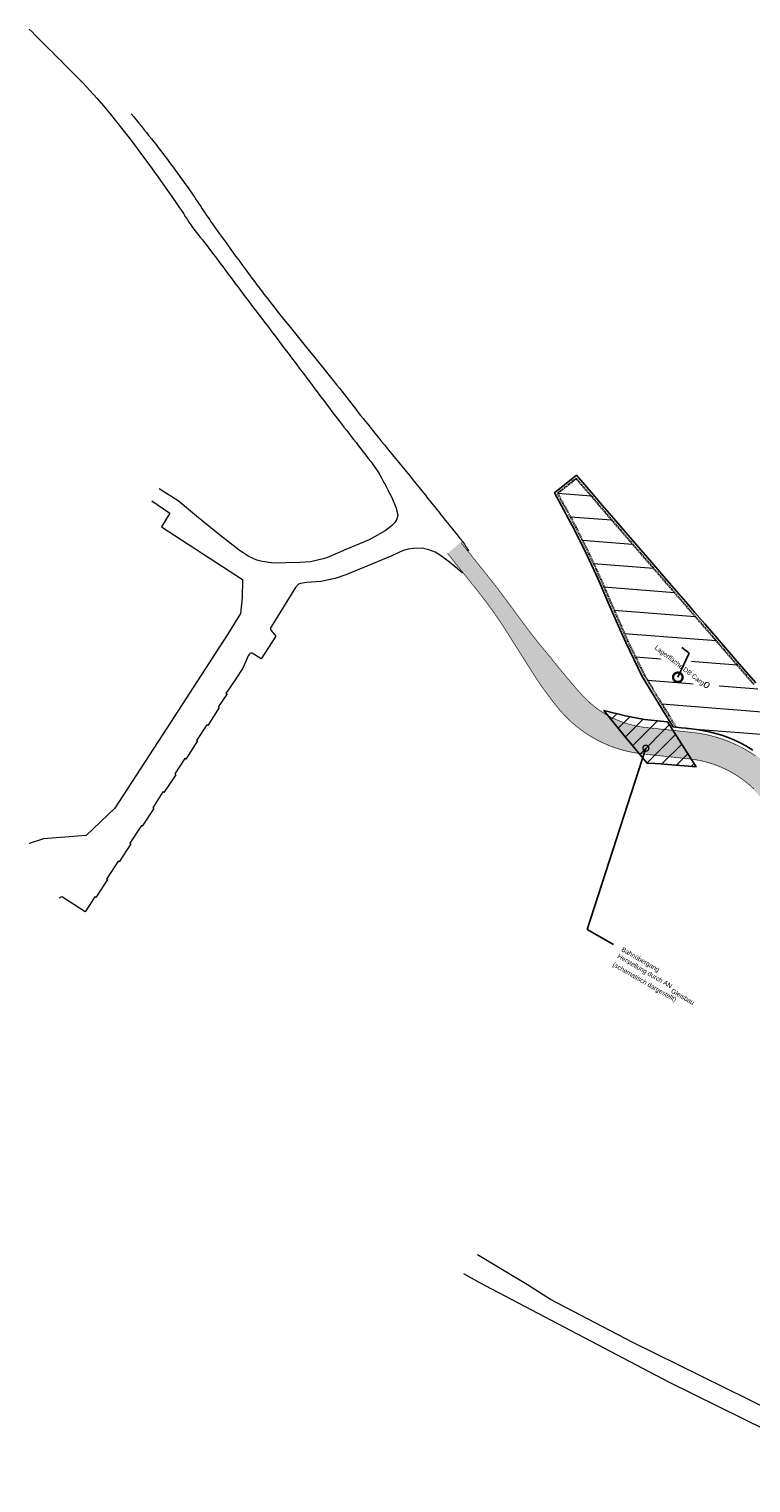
# Model space of a CAD drawing. Header units: metres. Extents: x 4434103 to 4434519, y 5475292 to 5475603.
# Tile 1 of 9: x 4434103 to 4434256, y 5475295 to 5475603. Entities that reach past the tile are written whole.
import ezdxf
from ezdxf import colors
from ezdxf.entities.mleader import LeaderData, LeaderLine
from ezdxf.math import Vec2, Vec3

# ---------------------------------------------------------------- set-up
doc = ezdxf.new("R2010")
doc.units = ezdxf.units.M
doc.linetypes.add('STRICHLINIE', pattern=[0.75, 0.5, -0.25])
doc.layers.add('GTU_Bestand', color=253, linetype='Continuous')
doc.layers.add('GTU_Planung_Dritter', color=191, linetype='Continuous')
doc.layers.add('SB-1200A-1-F-FAHRB', color=7, linetype='Continuous', lineweight=25, true_color=0xcccccc)
doc.styles.add('K_Isocp', font='k_isocp.SHX')

# ---------------------------------------------------------------- blocks, each defined once
blk = doc.blocks.new('_DotSmall')
at = {"color": 0, "linetype": 'ByBlock', "const_width": 0.5}
blk.add_lwpolyline([(-0.0625, 0, 1), (0.0625, 0, 1)], format="xyb", close=True, dxfattribs=at)

msp = doc.modelspace()

# ---------------------------------------------------------------- hatches: boundary and pattern name
at = {"layer": 'GTU_Planung_Dritter', "lineweight": 5, "ltscale": 0.5, "transparency": 33554687}
h = msp.add_hatch(dxfattribs=at)
h.set_pattern_fill('ANSI31', color=256, scale=1.5)
h.set_pattern_definition([(355.5284, (4434248.726, 5475478.224), (0.3713, 4.748), [])])
h.paths.add_polyline_path([(4434326.34, 5475385.26), (4434323.64, 5475388.15), (4434319.49, 5475392.63), (4434314.35, 5475398.31), (4434308.47, 5475404.78), (4434304.63, 5475408.83), (4434301.94, 5475411.88), (4434300.3, 5475413.7), (4434296.34, 5475418.02), (4434290.96, 5475423.79), (4434283.96, 5475432.55), (4434279.87, 5475437.29), (4434272.23, 5475446.13), (4434261.22, 5475458.88), (4434256.66, 5475464.16), (4434253.14, 5475468.23), (4434248.87, 5475473.17), (4434245.81, 5475476.71), (4434243.68, 5475479.18), (4434241.81, 5475481.35), (4434238.34, 5475485.36), (4434234.58, 5475489.71), (4434230.41, 5475494.54), (4434226.53, 5475499.04), (4434224.06, 5475501.9), (4434222.17, 5475504.15), (4434218.95, 5475507.85), (4434214.97, 5475504.67), (4434216.22, 5475502.45), (4434217.78, 5475499.58), (4434218.88, 5475497.48), (4434221.73, 5475491.74), (4434224.04, 5475486.7), (4434226.11, 5475481.93), (4434228.66, 5475476.09), (4434229.91, 5475473.25), (4434233.4, 5475466.12), (4434237.7, 5475459.04), (4434240.1, 5475455.09), (4434241.22, 5475454.97), (4434242.21, 5475454.86), (4434243.99, 5475454.67), (4434244.94, 5475454.54), (4434246.04, 5475454.35), (4434247.2, 5475454.11), (4434248.47, 5475453.78), (4434249.83, 5475453.37), (4434251.15, 5475452.9), (4434252.25, 5475452.45), (4434253.85, 5475451.7), (4434254.9, 5475451.14), (4434256.42, 5475450.24), (4434257.65, 5475449.41), (4434258.96, 5475448.43), (4434260.37, 5475447.23), (4434261.69, 5475445.96), (4434262.69, 5475444.88), (4434263.29, 5475444.19), (4434264.36, 5475442.92), (4434265.32, 5475441.76), (4434266.5, 5475440.32), (4434267.38, 5475439.21), (4434268.87, 5475437.31), (4434269.79, 5475436.1), (4434270.88, 5475434.64), (4434271.8, 5475433.39), (4434273.15, 5475431.5), (4434274.18, 5475430.03), (4434275.25, 5475428.49), (4434276.28, 5475427.04), (4434277.29, 5475425.64), (4434278.07, 5475424.59), (4434279.08, 5475423.24), (4434280.3, 5475421.65), (4434281.22, 5475420.47), (4434282.78, 5475418.52), (4434283.84, 5475417.24), (4434285.01, 5475415.84), (4434286.32, 5475414.32), (4434287.69, 5475412.78), (4434289.13, 5475411.24), (4434290.27, 5475410.06), (4434292.15, 5475408.21), (4434293.27, 5475407.15), (4434294.86, 5475405.69), (4434296.42, 5475404.33), (4434298.31, 5475402.76), (4434299.46, 5475401.85), (4434301.03, 5475400.63), (4434302.1, 5475399.84), (4434303.05, 5475399.15), (4434304.32, 5475398.22), (4434305.84, 5475397.11), (4434308.1, 5475395.45), (4434309.72, 5475394.27), (4434311.33, 5475393.09), (4434313.26, 5475391.69), (4434314.51, 5475390.59), (4434317.27, 5475389.36), (4434319.73, 5475388.27), (4434321.85, 5475387.33), (4434324.99, 5475385.85)])
h = msp.add_hatch(dxfattribs=at)
h.set_pattern_fill('ANSI31', color=256, scale=0.75)
h.paths.add_polyline_path([(4434238.34, 5475456.23), (4434236.84, 5475456.39), (4434235.57, 5475456.52), (4434234.11, 5475456.68), (4434233.47, 5475456.75), (4434233.11, 5475456.8), (4434231.92, 5475457.03), (4434231.18, 5475457.18), (4434229.43, 5475457.48), (4434224.82, 5475458.67), (4434229.3, 5475453.02), (4434233.99, 5475447.44), (4434235.63, 5475447.38), (4434236.88, 5475447.33), (4434238.37, 5475447.17), (4434244.36, 5475446.69)])
at = {"layer": 'SB-1200A-1-F-FAHRB'}
h = msp.add_hatch(color=256, dxfattribs=at)
h.dxf.hatch_style = 1
h.paths.add_polyline_path([(4434191.56, 5475491.86), (4434191.82, 5475491.53), (4434192.45, 5475490.75), (4434193.07, 5475489.97), (4434193.58, 5475489.34), (4434193.7, 5475489.19), (4434194.32, 5475488.41), (4434194.95, 5475487.62), (4434195.57, 5475486.84), (4434196.2, 5475486.06), (4434196.82, 5475485.28), (4434197.45, 5475484.5), (4434197.8, 5475484.06), (4434198.07, 5475483.73), (4434198.67, 5475482.95), (4434199.27, 5475482.18), (4434199.46, 5475481.93), (4434199.86, 5475481.39), (4434199.86, 5475481.39), (4434199.86, 5475481.39), (4434200.45, 5475480.6), (4434201.02, 5475479.81), (4434201.59, 5475479.01), (4434202.01, 5475478.4), (4434202.15, 5475478.2), (4434202.7, 5475477.39), (4434203.24, 5475476.57), (4434203.78, 5475475.74), (4434204.04, 5475475.33), (4434204.18, 5475475.11), (4434204.3, 5475474.91), (4434204.84, 5475474.07), (4434205.37, 5475473.22), (4434205.91, 5475472.37), (4434206.04, 5475472.16), (4434206.44, 5475471.53), (4434206.96, 5475470.71), (4434206.97, 5475470.68), (4434207.51, 5475469.84), (4434208.04, 5475468.99), (4434208.57, 5475468.15), (4434209.11, 5475467.3), (4434209.52, 5475466.65), (4434209.65, 5475466.45), (4434210.06, 5475465.8), (4434210.2, 5475465.59), (4434210.77, 5475464.74), (4434211.35, 5475463.89), (4434211.69, 5475463.4), (4434211.69, 5475463.4), (4434211.93, 5475463.05), (4434212.23, 5475462.64), (4434212.53, 5475462.22), (4434213.15, 5475461.4), (4434213.77, 5475460.59), (4434214.4, 5475459.78), (4434214.56, 5475459.58), (4434215.05, 5475458.99), (4434215.08, 5475458.94), (4434215.74, 5475458.17), (4434216.46, 5475457.38), (4434217.22, 5475456.63), (4434218.01, 5475455.9), (4434218.83, 5475455.2), (4434219.67, 5475454.54), (4434220.54, 5475453.91), (4434221.43, 5475453.32), (4434222.35, 5475452.76), (4434223.28, 5475452.24), (4434224.24, 5475451.76), (4434225.22, 5475451.31), (4434226.21, 5475450.91), (4434227.22, 5475450.55), (4434228.24, 5475450.22), (4434229.28, 5475449.94), (4434230.32, 5475449.7), (4434231.38, 5475449.5), (4434232.44, 5475449.35), (4434232.95, 5475449.29), (4434233.47, 5475449.23), (4434234.4, 5475449.13), (4434234.46, 5475449.12), (4434235.45, 5475449.02), (4434236.45, 5475448.91), (4434237.44, 5475448.8), (4434238.44, 5475448.7), (4434239.43, 5475448.59), (4434239.73, 5475448.56), (4434240.43, 5475448.48), (4434240.45, 5475448.48), (4434241.42, 5475448.38), (4434242.41, 5475448.27), (4434242.9, 5475448.22), (4434243.37, 5475448.16), (4434244.29, 5475448.03), (4434245.2, 5475447.85), (4434246.1, 5475447.64), (4434247, 5475447.4), (4434247.88, 5475447.12), (4434247.93, 5475447.1), (4434248.75, 5475446.8), (4434249.61, 5475446.45), (4434250.46, 5475446.07), (4434251.29, 5475445.65), (4434252.1, 5475445.2), (4434252.89, 5475444.72), (4434253.66, 5475444.2), (4434254.41, 5475443.66), (4434255.14, 5475443.08), (4434255.84, 5475442.48), (4434256.52, 5475441.85), (4434256.63, 5475441.74), (4434257.18, 5475441.19), (4434257.81, 5475440.51), (4434258.01, 5475440.27), (4434258.01, 5475440.27), (4434258.01, 5475440.27), (4434258.44, 5475439.77), (4434259.09, 5475439.01), (4434259.75, 5475438.25), (4434260.4, 5475437.49), (4434261.05, 5475436.74), (4434261.05, 5475436.73), (4434261.7, 5475435.98), (4434262.35, 5475435.22), (4434263, 5475434.46), (4434263.66, 5475433.7), (4434264.09, 5475433.19), (4434264.31, 5475432.94), (4434264.96, 5475432.19), (4434265.61, 5475431.43), (4434266.26, 5475430.67), (4434266.91, 5475429.91), (4434267.13, 5475429.65), (4434267.57, 5475429.15), (4434268.22, 5475428.39), (4434268.87, 5475427.63), (4434269.52, 5475426.88), (4434270.17, 5475426.12), (4434270.18, 5475426.11), (4434270.82, 5475425.36), (4434271.48, 5475424.6), (4434272.13, 5475423.84), (4434272.78, 5475423.08), (4434273.22, 5475422.57), (4434273.43, 5475422.32), (4434274.08, 5475421.57), (4434274.73, 5475420.81), (4434275.39, 5475420.05), (4434276.04, 5475419.29), (4434276.26, 5475419.03), (4434276.69, 5475418.53), (4434277.34, 5475417.77), (4434277.99, 5475417.01), (4434278.64, 5475416.26), (4434279.3, 5475415.5), (4434279.3, 5475415.49), (4434279.95, 5475414.74), (4434280.6, 5475413.98), (4434281.25, 5475413.22), (4434281.9, 5475412.46), (4434282.34, 5475411.95), (4434282.34, 5475411.95), (4434282.34, 5475411.95), (4434282.56, 5475411.7), (4434282.61, 5475411.64), (4434283.23, 5475410.93), (4434283.9, 5475410.17), (4434284.59, 5475409.42), (4434285.28, 5475408.67), (4434285.98, 5475407.93), (4434286.69, 5475407.2), (4434287.4, 5475406.48), (4434288.13, 5475405.76), (4434288.85, 5475405.05), (4434289.59, 5475404.34), (4434290.33, 5475403.65), (4434291.08, 5475402.96), (4434291.84, 5475402.28), (4434292.6, 5475401.61), (4434293.02, 5475401.24), (4434293.37, 5475400.94), (4434294.15, 5475400.28), (4434294.93, 5475399.63), (4434295.72, 5475398.99), (4434296.52, 5475398.35), (4434297.32, 5475397.73), (4434298.13, 5475397.11), (4434298.95, 5475396.5), (4434299.52, 5475396.08), (4434299.76, 5475395.9), (4434300.57, 5475395.31), (4434301.38, 5475394.72), (4434302.19, 5475394.13), (4434302.99, 5475393.54), (4434303.8, 5475392.95), (4434304.61, 5475392.36), (4434305.42, 5475391.77), (4434306.22, 5475391.18), (4434307.03, 5475390.59), (4434309.39, 5475393.82), (4434308.58, 5475394.41), (4434307.78, 5475395), (4434306.97, 5475395.59), (4434306.16, 5475396.18), (4434305.35, 5475396.77), (4434304.54, 5475397.36), (4434303.74, 5475397.95), (4434302.93, 5475398.54), (4434302.12, 5475399.13), (4434301.88, 5475399.31), (4434301.33, 5475399.72), (4434300.54, 5475400.3), (4434299.76, 5475400.9), (4434298.99, 5475401.5), (4434298.22, 5475402.12), (4434297.46, 5475402.74), (4434296.7, 5475403.36), (4434295.95, 5475404), (4434295.61, 5475404.29), (4434295.21, 5475404.64), (4434294.47, 5475405.29), (4434293.74, 5475405.95), (4434293.02, 5475406.61), (4434292.3, 5475407.28), (4434291.59, 5475407.96), (4434290.89, 5475408.65), (4434290.19, 5475409.34), (4434289.5, 5475410.04), (4434288.82, 5475410.74), (4434288.15, 5475411.46), (4434287.48, 5475412.18), (4434286.82, 5475412.9), (4434286.17, 5475413.64), (4434285.57, 5475414.32), (4434285.52, 5475414.38), (4434285.31, 5475414.62), (4434285.31, 5475414.62), (4434285.31, 5475414.62), (4434284.87, 5475415.13), (4434284.23, 5475415.89), (4434283.58, 5475416.66), (4434282.94, 5475417.43), (4434282.31, 5475418.2), (4434282.31, 5475418.21), (4434281.68, 5475418.99), (4434281.05, 5475419.77), (4434280.43, 5475420.56), (4434279.82, 5475421.34), (4434279.41, 5475421.87), (4434279.2, 5475422.14), (4434278.6, 5475422.94), (4434277.99, 5475423.74), (4434277.39, 5475424.54), (4434276.8, 5475425.35), (4434276.6, 5475425.62), (4434276.21, 5475426.16), (4434275.62, 5475426.98), (4434275.04, 5475427.8), (4434274.46, 5475428.62), (4434273.89, 5475429.45), (4434273.89, 5475429.45), (4434273.32, 5475430.28), (4434272.74, 5475431.1), (4434272.16, 5475431.92), (4434271.58, 5475432.73), (4434271.19, 5475433.27), (4434270.99, 5475433.54), (4434270.39, 5475434.35), (4434269.79, 5475435.15), (4434269.19, 5475435.95), (4434268.59, 5475436.75), (4434268.38, 5475437.01), (4434267.97, 5475437.54), (4434267.36, 5475438.33), (4434266.74, 5475439.11), (4434266.11, 5475439.89), (4434265.49, 5475440.67), (4434265.49, 5475440.67), (4434264.85, 5475441.44), (4434264.22, 5475442.21), (4434263.57, 5475442.98), (4434262.93, 5475443.74), (4434262.5, 5475444.24), (4434262.5, 5475444.24), (4434262.5, 5475444.24), (4434262.24, 5475444.53), (4434261.46, 5475445.38), (4434260.78, 5475446.07), (4434260.65, 5475446.2), (4434259.81, 5475446.98), (4434258.93, 5475447.73), (4434258.02, 5475448.45), (4434257.09, 5475449.12), (4434256.13, 5475449.76), (4434255.15, 5475450.36), (4434254.14, 5475450.92), (4434253.11, 5475451.44), (4434252.06, 5475451.92), (4434251, 5475452.35), (4434249.97, 5475452.73), (4434249.92, 5475452.75), (4434248.82, 5475453.1), (4434247.71, 5475453.4), (4434246.58, 5475453.66), (4434245.45, 5475453.88), (4434244.31, 5475454.04), (4434243.72, 5475454.11), (4434243.24, 5475454.17), (4434242.24, 5475454.27), (4434241.28, 5475454.38), (4434241.25, 5475454.38), (4434240.55, 5475454.45), (4434240.26, 5475454.49), (4434239.26, 5475454.59), (4434238.27, 5475454.7), (4434237.27, 5475454.81), (4434236.28, 5475454.91), (4434235.28, 5475455.02), (4434235.22, 5475455.03), (4434234.29, 5475455.13), (4434233.77, 5475455.18), (4434233.37, 5475455.23), (4434232.53, 5475455.35), (4434231.7, 5475455.51), (4434230.87, 5475455.7), (4434230.05, 5475455.92), (4434229.25, 5475456.18), (4434228.45, 5475456.47), (4434227.66, 5475456.78), (4434226.89, 5475457.13), (4434226.13, 5475457.52), (4434225.39, 5475457.93), (4434224.67, 5475458.37), (4434223.96, 5475458.84), (4434223.28, 5475459.33), (4434222.61, 5475459.86), (4434221.97, 5475460.41), (4434221.35, 5475460.98), (4434221.34, 5475460.98), (4434221.34, 5475460.98), (4434220.74, 5475461.58), (4434220.16, 5475462.19), (4434219.63, 5475462.78), (4434219.59, 5475462.83), (4434219.12, 5475463.36), (4434218.97, 5475463.54), (4434218.35, 5475464.26), (4434217.74, 5475464.99), (4434217.12, 5475465.72), (4434216.82, 5475466.08), (4434216.51, 5475466.45), (4434216.26, 5475466.75), (4434216.26, 5475466.75), (4434215.9, 5475467.18), (4434215.29, 5475467.92), (4434214.69, 5475468.66), (4434214.54, 5475468.85), (4434214.09, 5475469.41), (4434213.94, 5475469.59), (4434213.46, 5475470.19), (4434212.83, 5475470.97), (4434212.19, 5475471.75), (4434211.54, 5475472.52), (4434210.91, 5475473.31), (4434210.89, 5475473.33), (4434210.28, 5475474.09), (4434209.81, 5475474.69), (4434209.66, 5475474.89), (4434209.04, 5475475.68), (4434208.44, 5475476.48), (4434207.84, 5475477.29), (4434207.7, 5475477.48), (4434207.54, 5475477.7), (4434207.24, 5475478.11), (4434206.63, 5475478.94), (4434206.03, 5475479.76), (4434205.42, 5475480.59), (4434205.27, 5475480.79), (4434204.81, 5475481.41), (4434204.21, 5475482.23), (4434203.6, 5475483.05), (4434202.99, 5475483.86), (4434202.99, 5475483.86), (4434202.99, 5475483.86), (4434202.57, 5475484.43), (4434202.38, 5475484.68), (4434201.75, 5475485.48), (4434201.13, 5475486.28), (4434200.85, 5475486.63), (4434200.5, 5475487.07), (4434199.87, 5475487.85), (4434199.25, 5475488.63), (4434198.62, 5475489.41), (4434198, 5475490.19), (4434197.37, 5475490.97), (4434196.75, 5475491.76), (4434196.63, 5475491.91), (4434196.12, 5475492.54), (4434195.5, 5475493.32), (4434194.87, 5475494.1), (4434194.61, 5475494.43), (4434194.6, 5475494.43)])

# ---------------------------------------------------------------- linework, layer by layer
at = {"layer": 'GTU_Bestand', "linetype": 'Continuous', "lineweight": 18}
for points in [[(4434178.42, 5475496.74), (4434175.07, 5475494.84), (4434170.14, 5475492.8), (4434166.21, 5475491.12), (4434165.33, 5475490.83), (4434162.63, 5475490.17), (4434160.33, 5475490.03), (4434157.42, 5475489.95), (4434154.75, 5475489.92), (4434152.38, 5475490.28), (4434151.22, 5475490.57), (4434149.39, 5475491.38), (4434147.46, 5475492.65), (4434143.34, 5475495.9), (4434138.42, 5475499.88), (4434134.55, 5475503.12), (4434130.54, 5475505.68)], [(4434178.42, 5475496.74), (4434175.07, 5475494.84), (4434170.14, 5475492.8), (4434166.21, 5475491.12), (4434165.33, 5475490.83), (4434162.63, 5475490.17), (4434160.33, 5475490.03), (4434157.42, 5475489.95), (4434154.75, 5475489.92), (4434152.38, 5475490.28), (4434151.22, 5475490.57), (4434149.39, 5475491.38), (4434147.46, 5475492.65), (4434143.34, 5475495.9), (4434138.42, 5475499.88), (4434134.55, 5475503.12), (4434130.54, 5475505.68)], [(4434178.95, 5475505.55), (4434179.82, 5475503.95), (4434180.73, 5475501.75), (4434181.1, 5475500.15), (4434180.95, 5475499.27), (4434180.48, 5475498.54), (4434179.71, 5475497.74), (4434178.43, 5475496.79)], [(4434128.97, 5475503.12), (4434132.8, 5475500.53), (4434131.01, 5475497.61), (4434148.23, 5475486.45), (4434148.15, 5475482.51), (4434147.75, 5475479.23), (4434145.13, 5475474.97), (4434132.92, 5475456.12), (4434121.14, 5475437.93), (4434115.02, 5475432.12), (4434105.98, 5475431.43), (4434102.95, 5475430.41), (4434102.95, 5475430.41), (4434102.95, 5475430.41), (4434102.95, 5475430.41), (4434102.95, 5475430.41)], [(4434128.97, 5475503.12), (4434132.8, 5475500.53), (4434131.01, 5475497.61), (4434148.23, 5475486.45), (4434148.15, 5475482.51), (4434147.75, 5475479.23), (4434145.13, 5475474.97), (4434141.35, 5475469.13)], [(4434193.63, 5475488.81), (4434192.83, 5475489.51), (4434191.51, 5475490.53), (4434190.2, 5475491.51), (4434189.04, 5475492.21), (4434187.69, 5475492.76), (4434186.3, 5475493.08), (4434184.51, 5475493.01), (4434183.31, 5475492.9), (4434182.25, 5475492.57), (4434179.88, 5475491.44), (4434173.68, 5475488.89), (4434170.14, 5475487.43), (4434167.88, 5475486.62), (4434164.82, 5475486), (4434161.76, 5475485.79), (4434160.52, 5475485.6), (4434160.08, 5475485.46), (4434159.46, 5475484.73), (4434154.25, 5475476.37), (4434154.14, 5475476.19), (4434154.14, 5475476.04), (4434154.14, 5475475.94), (4434154.28, 5475475.61), (4434155.27, 5475474.4), (4434152.17, 5475469.58), (4434150.23, 5475470.83), (4434150.16, 5475470.83), (4434149.94, 5475470.83), (4434149.72, 5475470.72), (4434149.65, 5475470.57), (4434149.43, 5475470.24), (4434148.27, 5475467.63), (4434146.77, 5475465.33), (4434144.66, 5475462.26), (4434144.95, 5475462.15), (4434143.12, 5475459.49), (4434143.09, 5475459.43), (4434143.28, 5475459.29), (4434140.86, 5475455.46), (4434140.64, 5475455.63), (4434138.47, 5475452.29), (4434138.64, 5475452.18), (4434136.18, 5475448.34), (4434135.98, 5475448.47), (4434133.83, 5475445.17), (4434134.03, 5475445.01), (4434131.53, 5475441.21), (4434131.33, 5475441.35), (4434129.18, 5475438), (4434129.38, 5475437.87), (4434126.92, 5475434.09), (4434126.75, 5475434.22), (4434124.32, 5475430.46), (4434124.5, 5475430.34), (4434122.07, 5475426.55), (4434121.87, 5475426.69), (4434119.37, 5475422.87), (4434119.57, 5475422.75), (4434117.08, 5475418.96), (4434116.91, 5475419.09), (4434114.84, 5475415.92), (4434110.06, 5475419.04), (4434109.9, 5475419.08), (4434109.66, 5475419.06), (4434109.53, 5475418.99), (4434109.4, 5475418.91), (4434109.33, 5475418.82)], [(4434194.83, 5475487.78), (4434192.83, 5475489.51), (4434191.51, 5475490.53), (4434190.2, 5475491.51), (4434189.04, 5475492.21), (4434187.69, 5475492.76), (4434186.3, 5475493.08), (4434184.51, 5475493.01), (4434183.31, 5475492.9), (4434182.25, 5475492.57), (4434179.88, 5475491.44), (4434173.68, 5475488.89), (4434170.14, 5475487.43), (4434167.88, 5475486.62), (4434164.82, 5475486), (4434161.76, 5475485.79), (4434160.52, 5475485.6), (4434160.08, 5475485.46), (4434159.46, 5475484.73), (4434154.25, 5475476.37), (4434154.14, 5475476.19), (4434154.14, 5475476.04), (4434154.14, 5475475.94), (4434154.28, 5475475.61), (4434155.27, 5475474.4), (4434152.17, 5475469.58), (4434150.23, 5475470.83), (4434150.16, 5475470.83), (4434149.94, 5475470.83), (4434149.72, 5475470.72), (4434149.65, 5475470.57), (4434149.43, 5475470.24), (4434148.27, 5475467.63), (4434146.77, 5475465.33), (4434144.66, 5475462.26), (4434144.95, 5475462.15)], [(4434333.44, 5475354.79), (4434332.76, 5475353.29), (4434332.12, 5475351.59), (4434331.25, 5475349.33), (4434327.75, 5475343.78), (4434318.18, 5475327.69), (4434309.75, 5475312.44), (4434306.75, 5475307.01), (4434305.92, 5475305.54), (4434304.52, 5475303.81), (4434303.05, 5475302.15), (4434300.94, 5475300.11), (4434298.26, 5475298.06), (4434296.15, 5475296.53), (4434293.72, 5475295.44), (4434291.04, 5475294.74), (4434288.42, 5475294.8), (4434286.25, 5475295.38), (4434280.07, 5475297.67), (4434269.73, 5475301.37), (4434264.36, 5475303.42), (4434238.7, 5475316.06), (4434198.36, 5475337.25), (4434195.1, 5475339.14)], [(4434267.32, 5475306.55), (4434255.31, 5475312.49), (4434230.99, 5475324.55), (4434213.51, 5475333.67), (4434208.59, 5475336.74), (4434198, 5475343.15)]]:
    msp.add_lwpolyline(points, dxfattribs=at)
for points, knots in [([(4434102.96, 5475603.23), (4434106.24, 5475599.95), (4434109.52, 5475596.66), (4434112.8, 5475593.38), (4434121.04, 5475585.14), (4434127.69, 5475575.43), (4434134.45, 5475565.93), (4434135.58, 5475564.34), (4434136.5, 5475562.62), (4434137.67, 5475561.08), (4434138.98, 5475559.33), (4434140.4, 5475557.66), (4434141.71, 5475555.9), (4434143.69, 5475553.26), (4434145.63, 5475550.59), (4434147.62, 5475547.96), (4434150.74, 5475543.84), (4434153.88, 5475539.73), (4434156.99, 5475535.61), (4434159.89, 5475531.78), (4434162.75, 5475527.93), (4434165.64, 5475524.1), (4434168.32, 5475520.53), (4434171.1, 5475517.04), (4434173.81, 5475513.49), (4434175.19, 5475511.68), (4434176.67, 5475509.91), (4434177.73, 5475507.9), (4434178.14, 5475507.13), (4434178.54, 5475506.37), (4434178.95, 5475505.6)], [0, 0, 0, 0, 0.112388, 0.112388, 0.112388, 0.39461, 0.39461, 0.39461, 0.441571, 0.441571, 0.441571, 0.494561, 0.494561, 0.494561, 0.574491, 0.574491, 0.574491, 0.699604, 0.699604, 0.699604, 0.815813, 0.815813, 0.815813, 0.923899, 0.923899, 0.923899, 0.979023, 0.979023, 0.979023, 1, 1, 1, 1]), ([(4434124.62, 5475585.27), (4434126.04, 5475583.49), (4434127.46, 5475581.72), (4434128.88, 5475579.94), (4434131.51, 5475576.65), (4434134.02, 5475573.26), (4434136.46, 5475569.83), (4434138.22, 5475567.35), (4434139.81, 5475564.76), (4434141.57, 5475562.28), (4434143.84, 5475559.06), (4434146.14, 5475555.86), (4434148.49, 5475552.69), (4434150.54, 5475549.92), (4434152.6, 5475547.15), (4434154.74, 5475544.44), (4434159.2, 5475538.81), (4434163.76, 5475533.26), (4434168.23, 5475527.64), (4434170.92, 5475524.25), (4434173.57, 5475520.83), (4434176.28, 5475517.46), (4434179.81, 5475513.05), (4434183.45, 5475508.73), (4434186.97, 5475504.32), (4434189.54, 5475501.1), (4434192.12, 5475497.88), (4434194.69, 5475494.67), (4434195.09, 5475494.16), (4434195.79, 5475493.13), (4434196.14, 5475492.53)], [0, 0, 0, 0, 0.059503, 0.059503, 0.059503, 0.16983, 0.16983, 0.16983, 0.249427, 0.249427, 0.249427, 0.352579, 0.352579, 0.352579, 0.442935, 0.442935, 0.442935, 0.631017, 0.631017, 0.631017, 0.74429, 0.74429, 0.74429, 0.892166, 0.892166, 0.892166, 1, 1.005669, 1.009279, 1.009953, 1.009953, 1.009953, 1.009953])]:
    msp.add_open_spline(points, degree=3, knots=knots, dxfattribs=at)
at = {"layer": 'GTU_Planung_Dritter'}
msp.add_lwpolyline([(4434257.03, 5475464.49), (4434253.52, 5475468.56), (4434249.25, 5475473.5), (4434246.19, 5475477.04), (4434244.06, 5475479.51), (4434242.19, 5475481.67), (4434238.72, 5475485.69), (4434234.96, 5475490.04), (4434230.79, 5475494.87), (4434226.91, 5475499.36), (4434224.44, 5475502.22), (4434222.55, 5475504.47), (4434219.01, 5475508.54), (4434214.33, 5475504.8), (4434215.78, 5475502.21), (4434217.34, 5475499.34), (4434218.44, 5475497.26), (4434221.28, 5475491.52), (4434223.58, 5475486.49), (4434225.65, 5475481.73), (4434228.2, 5475475.89), (4434229.46, 5475473.04), (4434232.96, 5475465.88), (4434237.28, 5475458.78), (4434239.48, 5475455.16), (4434241.22, 5475454.97), (4434242.21, 5475454.86), (4434243.99, 5475454.67), (4434244.94, 5475454.54), (4434246.04, 5475454.35), (4434247.2, 5475454.11), (4434248.47, 5475453.78), (4434249.83, 5475453.37), (4434251.15, 5475452.9), (4434252.25, 5475452.45), (4434253.85, 5475451.7), (4434254.9, 5475451.14), (4434256.42, 5475450.24)], dxfattribs=at)
at = {"layer": 'GTU_Planung_Dritter', "linetype": 'STRICHLINIE', "lineweight": 30, "ltscale": 0.3}
msp.add_lwpolyline([(4434256.66, 5475464.16), (4434253.14, 5475468.23), (4434248.87, 5475473.17), (4434245.81, 5475476.71), (4434243.68, 5475479.18), (4434241.81, 5475481.35), (4434238.34, 5475485.36), (4434234.58, 5475489.71), (4434230.41, 5475494.54), (4434226.53, 5475499.04), (4434224.06, 5475501.9), (4434222.17, 5475504.15), (4434218.95, 5475507.85), (4434214.97, 5475504.67), (4434216.22, 5475502.45), (4434217.78, 5475499.58), (4434218.88, 5475497.48), (4434221.73, 5475491.74), (4434224.04, 5475486.7), (4434226.11, 5475481.93), (4434228.66, 5475476.09), (4434229.91, 5475473.25), (4434233.4, 5475466.12), (4434237.7, 5475459.04), (4434240.1, 5475455.09)], dxfattribs=at)
at = {"layer": 'GTU_Planung_Dritter', "const_width": 0.12, "flags": 128}
for points in [[(4434256.98, 5475448.97), (4434256.02, 5475449.61), (4434255.04, 5475450.21), (4434254.03, 5475450.77), (4434253, 5475451.29), (4434251.95, 5475451.77), (4434250.89, 5475452.2), (4434249.86, 5475452.57), (4434249.8, 5475452.59), (4434248.7, 5475452.94), (4434247.59, 5475453.25), (4434246.47, 5475453.51), (4434245.34, 5475453.72), (4434244.2, 5475453.89), (4434243.61, 5475453.96), (4434243.13, 5475454.01), (4434242.13, 5475454.12), (4434241.17, 5475454.22), (4434241.14, 5475454.23), (4434240.44, 5475454.3), (4434240.14, 5475454.33), (4434239.15, 5475454.44), (4434238.16, 5475454.55), (4434237.16, 5475454.65), (4434236.17, 5475454.76), (4434235.17, 5475454.87), (4434235.11, 5475454.87), (4434234.18, 5475454.97), (4434233.66, 5475455.03), (4434233.26, 5475455.08), (4434232.42, 5475455.2), (4434231.59, 5475455.36), (4434230.76, 5475455.55), (4434229.94, 5475455.77), (4434229.13, 5475456.02), (4434228.34, 5475456.31), (4434227.55, 5475456.63), (4434226.78, 5475456.98), (4434226.02, 5475457.36), (4434225.28, 5475457.77), (4434224.56, 5475458.21), (4434223.85, 5475458.68), (4434223.16, 5475459.18), (4434222.5, 5475459.7), (4434221.85, 5475460.25), (4434221.23, 5475460.83), (4434221.23, 5475460.83), (4434221.23, 5475460.83), (4434220.63, 5475461.42), (4434220.05, 5475462.04), (4434219.52, 5475462.63), (4434219.48, 5475462.67), (4434219.01, 5475463.21), (4434218.86, 5475463.39), (4434218.24, 5475464.11), (4434217.62, 5475464.84), (4434217.01, 5475465.56), (4434216.7, 5475465.93), (4434216.4, 5475466.29), (4434216.15, 5475466.6), (4434216.15, 5475466.6), (4434215.79, 5475467.03), (4434215.18, 5475467.77), (4434214.58, 5475468.51), (4434214.43, 5475468.7), (4434213.97, 5475469.26), (4434213.83, 5475469.43), (4434213.35, 5475470.04), (4434212.72, 5475470.82), (4434212.07, 5475471.59), (4434211.43, 5475472.37), (4434210.79, 5475473.15), (4434210.77, 5475473.18), (4434210.17, 5475473.94), (4434209.7, 5475474.53), (4434209.54, 5475474.73), (4434208.93, 5475475.53), (4434208.32, 5475476.33), (4434207.73, 5475477.14), (4434207.59, 5475477.33), (4434207.43, 5475477.55), (4434207.12, 5475477.96), (4434206.52, 5475478.79), (4434205.91, 5475479.61), (4434205.31, 5475480.43), (4434205.16, 5475480.64), (4434204.7, 5475481.25), (4434204.09, 5475482.07), (4434203.49, 5475482.89), (4434202.88, 5475483.71), (4434202.88, 5475483.71), (4434202.88, 5475483.71), (4434202.45, 5475484.27), (4434202.26, 5475484.52), (4434201.64, 5475485.33), (4434201.01, 5475486.13), (4434200.74, 5475486.47), (4434200.38, 5475486.92), (4434199.76, 5475487.7), (4434199.14, 5475488.48), (4434198.51, 5475489.26), (4434197.89, 5475490.04), (4434197.26, 5475490.82), (4434196.64, 5475491.6), (4434196.51, 5475491.75), (4434196.01, 5475492.38), (4434195.39, 5475493.16), (4434194.76, 5475493.94), (4434194.49, 5475494.28), (4434194.49, 5475494.28)], [(4434256.63, 5475442), (4434255.96, 5475442.63), (4434255.25, 5475443.24), (4434254.52, 5475443.81), (4434253.77, 5475444.36), (4434253, 5475444.87), (4434252.21, 5475445.35), (4434251.4, 5475445.8), (4434250.57, 5475446.22), (4434249.73, 5475446.61), (4434248.87, 5475446.96), (4434248.04, 5475447.26), (4434247.99, 5475447.27), (4434247.11, 5475447.55), (4434246.22, 5475447.8), (4434245.31, 5475448.01), (4434244.4, 5475448.18), (4434243.48, 5475448.32), (4434243.01, 5475448.37), (4434242.53, 5475448.42), (4434241.53, 5475448.53), (4434240.57, 5475448.63), (4434240.54, 5475448.64), (4434239.84, 5475448.71), (4434239.54, 5475448.74), (4434238.55, 5475448.85), (4434237.56, 5475448.96), (4434236.56, 5475449.06), (4434235.57, 5475449.17), (4434234.57, 5475449.28), (4434234.51, 5475449.28), (4434233.58, 5475449.38), (4434233.06, 5475449.44), (4434232.55, 5475449.5), (4434231.49, 5475449.66), (4434230.44, 5475449.85), (4434229.39, 5475450.1), (4434228.36, 5475450.38), (4434227.33, 5475450.7), (4434226.32, 5475451.06), (4434225.33, 5475451.47), (4434224.35, 5475451.91), (4434223.4, 5475452.39), (4434222.46, 5475452.91), (4434221.54, 5475453.47), (4434220.65, 5475454.06), (4434219.78, 5475454.69), (4434218.94, 5475455.35), (4434218.12, 5475456.05), (4434217.33, 5475456.78), (4434216.58, 5475457.54), (4434215.85, 5475458.33), (4434215.2, 5475459.09), (4434215.16, 5475459.14), (4434214.67, 5475459.74), (4434214.51, 5475459.94), (4434213.88, 5475460.74), (4434213.26, 5475461.56), (4434212.65, 5475462.38), (4434212.35, 5475462.79), (4434212.05, 5475463.21), (4434211.8, 5475463.55), (4434211.8, 5475463.55), (4434211.46, 5475464.04), (4434210.88, 5475464.89), (4434210.31, 5475465.74), (4434210.17, 5475465.96), (4434209.76, 5475466.6), (4434209.63, 5475466.81), (4434209.22, 5475467.45), (4434208.69, 5475468.3), (4434208.15, 5475469.15), (4434207.62, 5475469.99), (4434207.09, 5475470.84), (4434207.07, 5475470.86), (4434206.55, 5475471.68), (4434206.15, 5475472.32), (4434206.02, 5475472.53), (4434205.48, 5475473.37), (4434204.95, 5475474.22), (4434204.42, 5475475.06), (4434204.29, 5475475.26), (4434204.15, 5475475.48), (4434203.89, 5475475.9), (4434203.35, 5475476.72), (4434202.81, 5475477.54), (4434202.26, 5475478.35), (4434202.12, 5475478.55), (4434201.7, 5475479.16), (4434201.13, 5475479.96), (4434200.56, 5475480.76), (4434199.98, 5475481.54), (4434199.97, 5475481.55), (4434199.97, 5475481.55), (4434199.57, 5475482.09), (4434199.38, 5475482.33), (4434198.78, 5475483.11), (4434198.18, 5475483.88), (4434197.92, 5475484.21), (4434197.56, 5475484.66), (4434196.93, 5475485.44), (4434196.31, 5475486.22), (4434195.68, 5475487), (4434195.06, 5475487.78), (4434194.43, 5475488.56), (4434193.81, 5475489.34), (4434193.69, 5475489.49), (4434193.18, 5475490.12), (4434192.56, 5475490.9), (4434191.93, 5475491.68), (4434191.67, 5475492.02), (4434191.67, 5475492.02)]]:
    msp.add_lwpolyline(points, dxfattribs=at)
at = {"layer": 'GTU_Planung_Dritter'}
msp.add_lwpolyline([(4434238.34, 5475456.23), (4434236.84, 5475456.39), (4434235.57, 5475456.52), (4434234.11, 5475456.68), (4434233.47, 5475456.75), (4434233.11, 5475456.8), (4434231.92, 5475457.03), (4434231.18, 5475457.18), (4434229.43, 5475457.48), (4434224.82, 5475458.67), (4434229.3, 5475453.02), (4434233.99, 5475447.44), (4434233.99, 5475447.44), (4434233.99, 5475447.44), (4434233.99, 5475447.44), (4434233.99, 5475447.44), (4434233.99, 5475447.44), (4434233.99, 5475447.44), (4434233.99, 5475447.44), (4434235.63, 5475447.38), (4434236.88, 5475447.33), (4434238.37, 5475447.17), (4434244.36, 5475446.69)], close=True, dxfattribs=at)

# ---------------------------------------------------------------- leaders
at = {"layer": 'GTU_Planung_Dritter', "linetype": 'ByBlock'}
ml = msp.add_multileader_mtext('Standard', dxfattribs=at)
ml.set_content('\\A1;Bahnübergang \\PHerstellung durch AN \\S^ Gleisbau;\\P(schematisch dargestellt)', style='K_Isocp')
ml.set_leader_properties()
ml.set_arrow_properties(name='DOTSMALL')
ml.build(insert=Vec2(0, 0))
ml.multileader.update_dxf_attribs({"text_right_attachment_type": 2, "dogleg_length": 1, "arrow_head_size": 2.5})
ctx = ml.context
ctx.base_point, ctx.char_height, ctx.arrow_head_size, ctx.plane_origin, ctx.plane_x_axis, ctx.plane_y_axis = Vec3(4434226.88, 5475408.96), 1, 2.5, Vec3(4434203.15, 5475444.91), Vec3(0.865606, -0.500726), Vec3(0.500726, 0.865606)
ctx.right_attachment = 2
notes = []
notes.append((ctx, [(0, (1, 1, 0), (4434221.31, 5475412.18), (0.865606, -0.500726), 6.43, [(1, [(4434233.72, 5475450.64)], 0, [])])]))
ctx.mtext.insert, ctx.mtext.text_direction, ctx.mtext.rotation, ctx.mtext.width, ctx.mtext.defined_height, ctx.mtext.flow_direction = Vec3(4434228.93, 5475408.52), Vec3(0.865606, -0.500726), 5.758748, 37.5803, 2.09, 5
for ctx, leaders in notes:
    for number, flags, end, landing, length, lines in leaders:
        leader = LeaderData()
        leader.index, (leader.has_last_leader_line, leader.has_dogleg_vector, leader.attachment_direction) = number, flags
        leader.last_leader_point, leader.dogleg_vector, leader.dogleg_length = Vec3(end), Vec3(landing), length
        for number, points, colour, breaks in lines:
            line = LeaderLine()
            line.index, line.vertices, line.color, line.breaks = number, Vec3.list(points), colors.encode_raw_color(colour), breaks
            leader.lines.append(line)
        ctx.leaders.append(leader)

# ---------------------------------------------------------------- next in the draw order: leaders
at = {"layer": 'GTU_Planung_Dritter', "linetype": 'Continuous'}
ml = msp.add_multileader_mtext('Standard', dxfattribs=at)
ml.set_content('{\\H0.5714285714x;Lagerfläche DB Carg}o ', color=256, style='K_Isocp')
ml.set_leader_properties()
ml.set_arrow_properties(name='DOTSMALL')
ml.build(insert=Vec2(0, 0))
ml.multileader.update_dxf_attribs({"has_dogleg": 0, "text_attachment_direction": 1, "text_right_attachment_type": 6, "dogleg_length": 0})
ctx = ml.context
ctx.base_point, ctx.char_height, ctx.plane_origin, ctx.plane_x_axis, ctx.plane_y_axis = Vec3(4434239.23, 5475466.01), 1.75, Vec3(4434261.63, 5475502.88), Vec3(0.791754, -0.61084), Vec3(0.61084, 0.791754)
ctx.right_attachment = 6
notes = []
notes.append((ctx, [(0, (1, 1, 0), (4434242.91, 5475470.79), (-0.791754, 0.61084), 0, [(0, [(4434240.5, 5475465.68)], 0, [])])]))
ctx.mtext.insert, ctx.mtext.text_direction, ctx.mtext.rotation, ctx.mtext.width, ctx.mtext.defined_height, ctx.mtext.flow_direction = Vec3(4434236.54, 5475473.18), Vec3(0.791754, -0.61084), 5.8294, 0.000000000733, 0.00000000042, 5
ctx.mtext.has_bg_fill, ctx.mtext.bg_color, ctx.mtext.bg_scale_factor, ctx.mtext.bg_transparency, ctx.mtext.use_window_bg_color = 1, -1073741824, 1.5, 0, 1
for ctx, leaders in notes:
    for number, flags, end, landing, length, lines in leaders:
        leader = LeaderData()
        leader.index, (leader.has_last_leader_line, leader.has_dogleg_vector, leader.attachment_direction) = number, flags
        leader.last_leader_point, leader.dogleg_vector, leader.dogleg_length = Vec3(end), Vec3(landing), length
        for number, points, colour, breaks in lines:
            line = LeaderLine()
            line.index, line.vertices, line.color, line.breaks = number, Vec3.list(points), colors.encode_raw_color(colour), breaks
            leader.lines.append(line)
        ctx.leaders.append(leader)

doc.saveas('drawing.dxf')
